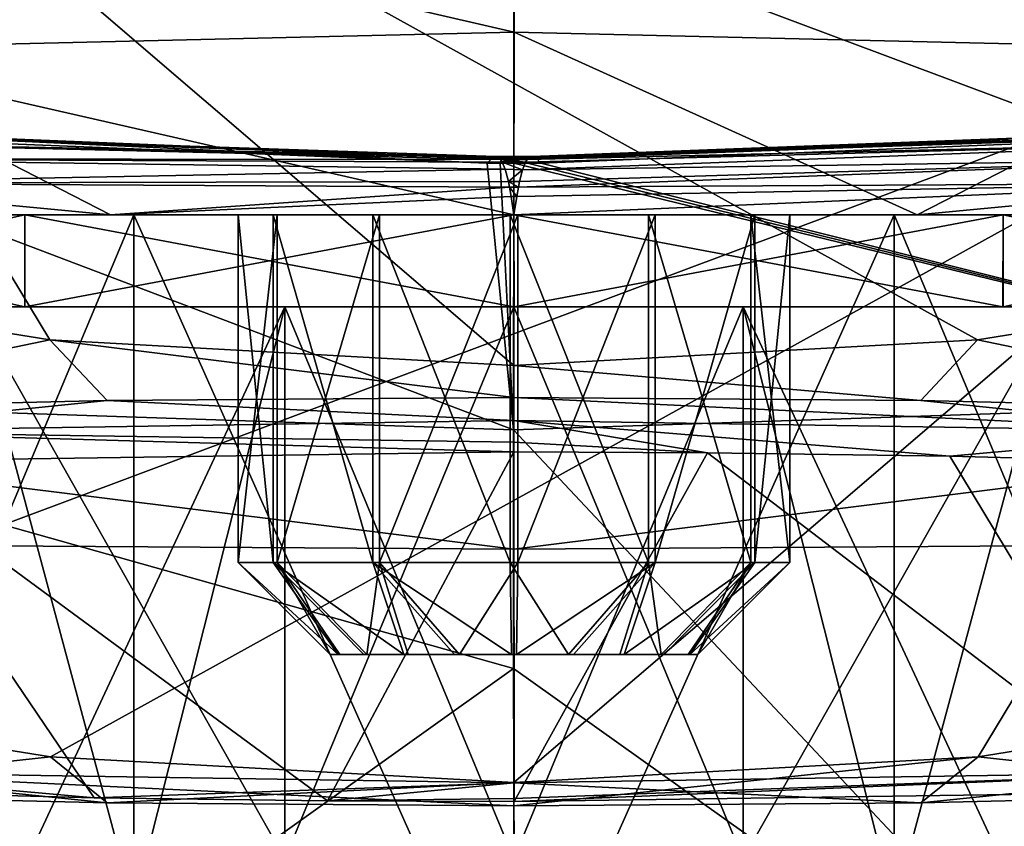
# Model space of a CAD drawing. Header units: millimetres. Extents: x -105 to 105, y -36 to 73.
# Tile 17 of 58: x -2.69 to 2.67, y -18.53 to -14.14. Entities that reach past the tile are written whole.
import ezdxf

# ---------------------------------------------------------------- set-up
doc = ezdxf.new("R2010")
doc.units = ezdxf.units.MM
doc.header["$LTSCALE"] = 81.481481
for name, color, linetype in [('135', 7, 'CONTINUOUS'), ('136', 7, 'CONTINUOUS'), ('137', 7, 'CONTINUOUS'), ('138', 7, 'CONTINUOUS'), ('140', 7, 'CONTINUOUS'), ('141', 7, 'CONTINUOUS'), ('181', 7, 'CONTINUOUS'), ('182', 7, 'CONTINUOUS'), ('191', 7, 'CONTINUOUS'), ('192', 7, 'CONTINUOUS'), ('20', 7, 'CONTINUOUS'), ('200', 7, 'CONTINUOUS'), ('201', 7, 'CONTINUOUS'), ('202', 7, 'CONTINUOUS'), ('203', 7, 'CONTINUOUS'), ('21', 7, 'CONTINUOUS'), ('214', 7, 'CONTINUOUS'), ('215', 7, 'CONTINUOUS'), ('216', 7, 'CONTINUOUS'), ('219', 7, 'CONTINUOUS'), ('22', 7, 'CONTINUOUS'), ('220', 7, 'CONTINUOUS'), ('221', 7, 'CONTINUOUS'), ('223', 7, 'CONTINUOUS'), ('224', 7, 'CONTINUOUS'), ('225', 7, 'CONTINUOUS'), ('226', 7, 'CONTINUOUS'), ('227', 7, 'CONTINUOUS'), ('38', 7, 'CONTINUOUS'), ('47', 7, 'CONTINUOUS'), ('76', 7, 'CONTINUOUS'), ('77', 7, 'CONTINUOUS'), ('78', 7, 'CONTINUOUS')]:
    doc.layers.add(name, color=color, linetype=linetype)

msp = doc.modelspace()

# ---------------------------------------------------------------- linework, layer by layer
at = {"layer": '135', "color": 7, "linetype": 'CONTINUOUS'}
for points in [[(-3.8734, -18.3301, 32.4023), (-2.2823, -18.371, 31.9345), (-3.5237, -16.5428, 52.8309), (-3.8734, -18.3301, 32.4023)], [(-1.0133, -18.388, 31.7408), (-0.0004, -16.4918, 53.4139), (-3.5237, -16.5428, 52.8309), (-1.0133, -18.388, 31.7408)], [(-2.2823, -18.371, 31.9345), (-1.0133, -18.388, 31.7408), (-3.5237, -16.5428, 52.8309), (-2.2823, -18.371, 31.9345)], [(0.0004, -18.3921, 31.6938), (-0.0004, -16.4918, 53.4139), (-1.0133, -18.388, 31.7408), (0.0004, -18.3921, 31.6938)], [(1.0528, -16.4963, 53.3632), (-0.0004, -16.4918, 53.4139), (0.0004, -18.3921, 31.6938), (1.0528, -16.4963, 53.3632)], [(3.4739, -18.3426, 32.26), (1.0528, -16.4963, 53.3632), (0.0004, -18.3921, 31.6938), (3.4739, -18.3426, 32.26)], [(2.3704, -16.5146, 53.1541), (1.0528, -16.4963, 53.3632), (3.4739, -18.3426, 32.26), (2.3704, -16.5146, 53.1541)], [(4.0177, -16.5587, 52.6497), (2.3704, -16.5146, 53.1541), (3.4739, -18.3426, 32.26), (4.0177, -16.5587, 52.6497)]]:
    msp.add_3dface(points, dxfattribs=at)
at = {"layer": '136', "color": 7, "linetype": 'CONTINUOUS'}
for points in [[(-2.2116, -16.2124, 55.0383), (-4.357, -16.2625, 54.4655), (-3.8608, -16.3812, 53.1082), (-2.2116, -16.2124, 55.0383)], [(0, -16.3219, 53.7865), (-2.2116, -16.2124, 55.0383), (-3.8608, -16.3812, 53.1082), (0, -16.3219, 53.7865)], [(0, -16.1955, 55.231), (-2.2116, -16.2124, 55.0383), (0, -16.3219, 53.7865), (0, -16.1955, 55.231)], [(2.2116, -16.2124, 55.0383), (0, -16.1955, 55.231), (3.8608, -16.3812, 53.1082), (2.2116, -16.2124, 55.0383)], [(0, -16.1955, 55.231), (0, -16.3219, 53.7865), (3.8608, -16.3812, 53.1082), (0, -16.1955, 55.231)], [(4.3569, -16.2625, 54.4655), (2.2116, -16.2124, 55.0383), (3.8608, -16.3812, 53.1082), (4.3569, -16.2625, 54.4655)], [(-4.3569, -18.3488, 30.6184), (-2.2116, -18.3989, 30.0456), (-3.8608, -18.2301, 31.9757), (-4.3569, -18.3488, 30.6184)], [(-2.2116, -18.3989, 30.0456), (0, -18.4158, 29.8529), (-3.8608, -18.2301, 31.9757), (-2.2116, -18.3989, 30.0456)], [(-3.8608, -18.2301, 31.9757), (0, -18.4158, 29.8529), (0, -18.2894, 31.2974), (-3.8608, -18.2301, 31.9757)], [(0, -18.2894, 31.2974), (2.2116, -18.3989, 30.0456), (3.8608, -18.2301, 31.9757), (0, -18.2894, 31.2974)], [(2.2116, -18.3989, 30.0456), (4.357, -18.3488, 30.6184), (3.8608, -18.2301, 31.9757), (2.2116, -18.3989, 30.0456)], [(0, -18.4158, 29.8529), (2.2116, -18.3989, 30.0456), (0, -18.2894, 31.2974), (0, -18.4158, 29.8529)]]:
    msp.add_3dface(points, dxfattribs=at)
at = {"layer": '137', "color": 7, "linetype": 'CONTINUOUS'}
for points in [[(-5.0599, -15.4753, 55.4315), (-4.357, -16.2625, 54.4655), (-2.5236, -15.8821, 55.4671), (-5.0599, -15.4753, 55.4315)], [(-4.357, -16.2625, 54.4655), (-2.2116, -16.2124, 55.0383), (-2.5236, -15.8821, 55.4671), (-4.357, -16.2625, 54.4655)], [(-2.2116, -16.2124, 55.0383), (0, -16.1955, 55.231), (-2.5236, -15.8821, 55.4671), (-2.2116, -16.2124, 55.0383)], [(0, -16.1955, 55.231), (0, -16.0217, 55.4793), (-2.5236, -15.8821, 55.4671), (0, -16.1955, 55.231)], [(-2.5201, -18.1485, 29.566), (-4.3569, -18.3488, 30.6184), (-5.0599, -17.7413, 29.5304), (-2.5201, -18.1485, 29.566)], [(-2.2116, -18.3989, 30.0456), (-4.3569, -18.3488, 30.6184), (-2.5201, -18.1485, 29.566), (-2.2116, -18.3989, 30.0456)], [(0, -18.2877, 29.5782), (-2.2116, -18.3989, 30.0456), (-2.5201, -18.1485, 29.566), (0, -18.2877, 29.5782)], [(0, -18.4158, 29.8529), (-2.2116, -18.3989, 30.0456), (0, -18.2877, 29.5782), (0, -18.4158, 29.8529)]]:
    msp.add_3dface(points, dxfattribs=at)
at = {"layer": '138', "color": 7, "linetype": 'CONTINUOUS'}
for points in [[(-2.5236, -15.8821, 55.4671), (0, -16.0217, 55.4793), (-5.0599, -11.6898, 55.1003), (-2.5236, -15.8821, 55.4671)], [(-5.0599, -11.6898, 55.1003), (0, -16.0217, 55.4793), (2.5201, -15.8825, 55.4671), (-5.0599, -11.6898, 55.1003)], [(-5.0599, -15.4753, 55.4315), (-2.5236, -15.8821, 55.4671), (-5.0599, -11.6898, 55.1003), (-5.0599, -15.4753, 55.4315)], [(5.0599, -11.6898, 55.1003), (-5.0599, -11.6898, 55.1003), (5.0599, -15.4753, 55.4315), (5.0599, -11.6898, 55.1003)], [(5.0599, -15.4753, 55.4315), (-5.0599, -11.6898, 55.1003), (2.5201, -15.8825, 55.4671), (5.0599, -15.4753, 55.4315)]]:
    msp.add_3dface(points, dxfattribs=at)
at = {"layer": '140', "color": 7, "linetype": 'CONTINUOUS'}
for points in [[(-2.5201, -18.1485, 29.566), (-5.0599, -17.7413, 29.5304), (5.0599, -13.9558, 29.1992), (-2.5201, -18.1485, 29.566)], [(-5.0599, -17.7413, 29.5304), (-5.0599, -13.9558, 29.1992), (5.0599, -13.9558, 29.1992), (-5.0599, -17.7413, 29.5304)], [(0, -18.2877, 29.5782), (-2.5201, -18.1485, 29.566), (5.0599, -13.9558, 29.1992), (0, -18.2877, 29.5782)], [(2.5236, -18.1482, 29.566), (0, -18.2877, 29.5782), (5.0599, -13.9558, 29.1992), (2.5236, -18.1482, 29.566)], [(5.0599, -17.7413, 29.5304), (2.5236, -18.1482, 29.566), (5.0599, -13.9558, 29.1992), (5.0599, -17.7413, 29.5304)]]:
    msp.add_3dface(points, dxfattribs=at)
at = {"layer": '141', "color": 7, "linetype": 'CONTINUOUS'}
for points in [[(4.3569, -16.2625, 54.4655), (5.0599, -15.4753, 55.4315), (2.5201, -15.8825, 55.4671), (4.3569, -16.2625, 54.4655)], [(0, -16.0217, 55.4793), (2.2116, -16.2124, 55.0383), (2.5201, -15.8825, 55.4671), (0, -16.0217, 55.4793)], [(2.2116, -16.2124, 55.0383), (4.3569, -16.2625, 54.4655), (2.5201, -15.8825, 55.4671), (2.2116, -16.2124, 55.0383)], [(0, -16.1955, 55.231), (2.2116, -16.2124, 55.0383), (0, -16.0217, 55.4793), (0, -16.1955, 55.231)], [(4.357, -18.3488, 30.6184), (2.5236, -18.1482, 29.566), (5.0599, -17.7413, 29.5304), (4.357, -18.3488, 30.6184)], [(2.2116, -18.3989, 30.0456), (0, -18.4158, 29.8529), (2.5236, -18.1482, 29.566), (2.2116, -18.3989, 30.0456)], [(0, -18.4158, 29.8529), (0, -18.2877, 29.5782), (2.5236, -18.1482, 29.566), (0, -18.4158, 29.8529)], [(4.357, -18.3488, 30.6184), (2.2116, -18.3989, 30.0456), (2.5236, -18.1482, 29.566), (4.357, -18.3488, 30.6184)]]:
    msp.add_3dface(points, dxfattribs=at)
at = {"layer": '181', "color": 7, "linetype": 'CONTINUOUS'}
for points in [[(0, -16.3219, 53.7865), (-3.8608, -16.3812, 53.1082), (0, -16.4389, 53.6148), (0, -16.3219, 53.7865)], [(-3.5237, -16.5428, 52.8309), (-0.0004, -16.4918, 53.4139), (-3.8608, -16.3812, 53.1082), (-3.5237, -16.5428, 52.8309)], [(-3.8608, -16.3812, 53.1082), (-0.0004, -16.4918, 53.4139), (0, -16.4389, 53.6148), (-3.8608, -16.3812, 53.1082)], [(-2.2823, -18.371, 31.9345), (-3.8734, -18.3301, 32.4023), (-3.8608, -18.2301, 31.9757), (-2.2823, -18.371, 31.9345)], [(-2.2823, -18.371, 31.9345), (-3.8608, -18.2301, 31.9757), (0, -18.2894, 31.2974), (-2.2823, -18.371, 31.9345)], [(-1.0133, -18.388, 31.7408), (-2.2823, -18.371, 31.9345), (0, -18.2894, 31.2974), (-1.0133, -18.388, 31.7408)], [(-1.0133, -18.388, 31.7408), (0, -18.2894, 31.2974), (0, -18.3749, 31.4868), (-1.0133, -18.388, 31.7408)], [(0.0004, -18.3921, 31.6938), (-1.0133, -18.388, 31.7408), (0, -18.3749, 31.4868), (0.0004, -18.3921, 31.6938)]]:
    msp.add_3dface(points, dxfattribs=at)
at = {"layer": '182', "color": 7, "linetype": 'CONTINUOUS'}
for points in [[(1.0528, -16.4963, 53.3632), (2.3704, -16.5146, 53.1541), (0, -16.3219, 53.7865), (1.0528, -16.4963, 53.3632)], [(1.0528, -16.4963, 53.3632), (0, -16.3219, 53.7865), (0, -16.4389, 53.6148), (1.0528, -16.4963, 53.3632)], [(0, -16.3219, 53.7865), (2.3704, -16.5146, 53.1541), (3.8608, -16.3812, 53.1082), (0, -16.3219, 53.7865)], [(2.3704, -16.5146, 53.1541), (4.0177, -16.5587, 52.6497), (3.8608, -16.3812, 53.1082), (2.3704, -16.5146, 53.1541)], [(-0.0004, -16.4918, 53.4139), (1.0528, -16.4963, 53.3632), (0, -16.4389, 53.6148), (-0.0004, -16.4918, 53.4139)], [(3.8608, -18.2301, 31.9757), (0.0004, -18.3921, 31.6938), (0, -18.3749, 31.4868), (3.8608, -18.2301, 31.9757)], [(0, -18.2894, 31.2974), (3.8608, -18.2301, 31.9757), (0, -18.3749, 31.4868), (0, -18.2894, 31.2974)], [(3.4739, -18.3426, 32.26), (0.0004, -18.3921, 31.6938), (3.8608, -18.2301, 31.9757), (3.4739, -18.3426, 32.26)]]:
    msp.add_3dface(points, dxfattribs=at)
at = {"layer": '191', "color": 7, "linetype": 'CONTINUOUS'}
for points in [[(-5.9502, -15.2035, -6.5914), (-2.0667, -15.2035, -8.005), (-5.95, -24.4535, -6.5916), (-5.9502, -15.2035, -6.5914)], [(-2.0667, -15.2035, -8.005), (-2.0663, -24.4535, -8.0051), (-5.95, -24.4535, -6.5916), (-2.0667, -15.2035, -8.005)], [(-2.0667, -15.2035, -8.005), (2.0667, -15.2035, -8.005), (-2.0663, -24.4535, -8.0051), (-2.0667, -15.2035, -8.005)], [(2.0667, -15.2035, -8.005), (2.0663, -24.4535, -8.0051), (-2.0663, -24.4535, -8.0051), (2.0667, -15.2035, -8.005)], [(2.0667, -15.2035, -8.005), (5.9502, -15.2035, -6.5914), (2.0663, -24.4535, -8.0051), (2.0667, -15.2035, -8.005)], [(5.9502, -15.2035, -6.5914), (5.95, -24.4535, -6.5916), (2.0663, -24.4535, -8.0051), (5.9502, -15.2035, -6.5914)]]:
    msp.add_3dface(points, dxfattribs=at)
at = {"layer": '192', "color": 7, "linetype": 'CONTINUOUS'}
for points in [[(-2.0667, -15.2035, 15.4333), (-5.9502, -15.2035, 14.0196), (-2.0663, -24.4535, 15.4333), (-2.0667, -15.2035, 15.4333)], [(-5.9502, -15.2035, 14.0196), (-5.95, -24.4535, 14.0198), (-2.0663, -24.4535, 15.4333), (-5.9502, -15.2035, 14.0196)], [(2.0667, -15.2035, 15.4333), (-2.0667, -15.2035, 15.4333), (2.0663, -24.4535, 15.4333), (2.0667, -15.2035, 15.4333)], [(-2.0667, -15.2035, 15.4333), (-2.0663, -24.4535, 15.4333), (2.0663, -24.4535, 15.4333), (-2.0667, -15.2035, 15.4333)], [(2.0667, -15.2035, 15.4333), (2.0663, -24.4535, 15.4333), (5.95, -24.4535, 14.0198), (2.0667, -15.2035, 15.4333)], [(5.9502, -15.2035, 14.0196), (2.0667, -15.2035, 15.4333), (5.95, -24.4535, 14.0198), (5.9502, -15.2035, 14.0196)]]:
    msp.add_3dface(points, dxfattribs=at)
at = {"layer": '20', "color": 7, "linetype": 'CONTINUOUS'}
for points in [[(4.2637, -14.7564, -10.7679), (0.1452, -14.9227, -11.3727), (5.2352, -16.1959, -18.9645), (4.2637, -14.7564, -10.7679)], [(-0.0029, -16.3714, -19.2764), (5.2352, -16.1959, -18.9645), (-0.001, -14.9228, -11.3732), (-0.0029, -16.3714, -19.2764)], [(-0.001, -14.9228, -11.3732), (5.2352, -16.1959, -18.9645), (0.0727, -14.9228, -11.3733), (-0.001, -14.9228, -11.3732)], [(5.2352, -16.1959, -18.9645), (0.1452, -14.9227, -11.3727), (0.0727, -14.9228, -11.3733), (5.2352, -16.1959, -18.9645)], [(5.2352, -16.1959, -18.9645), (-0.0029, -16.3714, -19.2764), (3.6727, -20.2844, -36.6244), (5.2352, -16.1959, -18.9645)], [(3.6727, -20.2844, -36.6244), (-0.0029, -16.3714, -19.2764), (-0.002, -17.6697, -25.6205), (3.6727, -20.2844, -36.6244)], [(0.007, -20.4218, -36.9479), (3.6727, -20.2844, -36.6244), (-0.002, -17.6697, -25.6205), (0.007, -20.4218, -36.9479)]]:
    msp.add_3dface(points, dxfattribs=at)
at = {"layer": '200', "color": 7, "linetype": 'CONTINUOUS'}
for points in [[(-2.6593, -15.7035, -2.707), (-4.9147, -15.7035, -1.1999), (-2.9445, -15.7035, -1.3859), (-2.6593, -15.7035, -2.707)], [(-4.9145, -15.7035, 8.6283), (-2.659, -15.7035, 10.1353), (-2.9445, -15.7035, 8.8141), (-4.9145, -15.7035, 8.6283)], [(-2.9445, -15.7035, 8.8141), (-2.659, -15.7035, 10.1353), (-1.246, -15.7035, 8.8141), (-2.9445, -15.7035, 8.8141)], [(-2.6593, -15.7035, -2.707), (-2.9445, -15.7035, -1.3859), (0, -15.7035, -1.5358), (-2.6593, -15.7035, -2.707)], [(0, -15.7035, -1.5358), (-2.9445, -15.7035, -1.3859), (-1.246, -15.7035, -1.3859), (0, -15.7035, -1.5358)], [(-0.0001, -15.7035, -3.2358), (-2.6593, -15.7035, -2.707), (2.659, -15.7035, -2.7071), (-0.0001, -15.7035, -3.2358)], [(2.659, -15.7035, -2.7071), (-2.6593, -15.7035, -2.707), (0, -15.7035, -1.5358), (2.659, -15.7035, -2.7071)], [(0.0001, -15.7035, 10.664), (2.6593, -15.7035, 10.1352), (-2.659, -15.7035, 10.1353), (0.0001, -15.7035, 10.664)], [(-2.659, -15.7035, 10.1353), (2.6593, -15.7035, 10.1352), (0, -15.7035, 8.964), (-2.659, -15.7035, 10.1353)], [(-1.246, -15.7035, 8.8141), (-2.659, -15.7035, 10.1353), (0, -15.7035, 8.964), (-1.246, -15.7035, 8.8141)], [(0, -15.7035, 8.964), (2.6593, -15.7035, 10.1352), (2.9445, -15.7035, 8.8141), (0, -15.7035, 8.964)], [(1.246, -15.7035, -1.3859), (2.659, -15.7035, -2.7071), (0, -15.7035, -1.5358), (1.246, -15.7035, -1.3859)], [(1.246, -15.7035, 8.8141), (0, -15.7035, 8.964), (2.9445, -15.7035, 8.8141), (1.246, -15.7035, 8.8141)], [(2.9445, -15.7035, -1.3859), (2.659, -15.7035, -2.7071), (1.246, -15.7035, -1.3859), (2.9445, -15.7035, -1.3859)], [(4.9145, -15.7035, -1.2), (2.659, -15.7035, -2.7071), (2.9445, -15.7035, -1.3859), (4.9145, -15.7035, -1.2)], [(2.6593, -15.7035, 10.1352), (4.9147, -15.7035, 8.6281), (2.9445, -15.7035, 8.8141), (2.6593, -15.7035, 10.1352)]]:
    msp.add_3dface(points, dxfattribs=at)
at = {"layer": '201', "color": 7, "linetype": 'CONTINUOUS'}
for points in [[(-1.246, -15.7035, -1.3859), (-2.9445, -15.7035, -1.3859), (-2.9445, -19.3425, -1.3859), (-1.246, -15.7035, -1.3859)], [(-2.0656, -18.9559, -1.3859), (-1.246, -15.7035, -1.3859), (-2.9445, -19.3425, -1.3859), (-2.0656, -18.9559, -1.3859)], [(-1.246, -18.7035, -1.3859), (-1.246, -15.7035, -1.3859), (-2.0656, -18.9559, -1.3859), (-1.246, -18.7035, -1.3859)]]:
    msp.add_3dface(points, dxfattribs=at)
at = {"layer": '202', "color": 7, "linetype": 'CONTINUOUS'}
for points in [[(0, -15.7035, -1.5358), (-1.246, -15.7035, -1.3859), (0, -18.7035, -1.5359), (0, -15.7035, -1.5358)], [(-1.246, -15.7035, -1.3859), (-1.246, -18.7035, -1.3859), (0, -18.7035, -1.5359), (-1.246, -15.7035, -1.3859)], [(1.246, -15.7035, -1.3859), (0, -15.7035, -1.5358), (1.246, -18.7035, -1.3859), (1.246, -15.7035, -1.3859)], [(1.246, -18.7035, -1.3859), (0, -15.7035, -1.5358), (0, -18.7035, -1.5359), (1.246, -18.7035, -1.3859)]]:
    msp.add_3dface(points, dxfattribs=at)
at = {"layer": '203', "color": 7, "linetype": 'CONTINUOUS'}
for points in [[(2.9445, -15.7035, -1.3859), (1.246, -15.7035, -1.3859), (1.246, -18.7035, -1.3859), (2.9445, -15.7035, -1.3859)], [(2.9445, -15.7035, -1.3859), (1.246, -18.7035, -1.3859), (2.0691, -18.9572, -1.3859), (2.9445, -15.7035, -1.3859)], [(2.9445, -19.3425, -1.3859), (2.9445, -15.7035, -1.3859), (2.0691, -18.9572, -1.3859), (2.9445, -19.3425, -1.3859)]]:
    msp.add_3dface(points, dxfattribs=at)
at = {"layer": '21', "color": 7, "linetype": 'CONTINUOUS'}
for points in [[(-0.1461, -14.9227, -11.3727), (0.1452, -14.9227, -11.3727), (0.1206, -14.896, -11.1693), (-0.1461, -14.9227, -11.3727)], [(-0.1213, -14.8968, -11.1692), (-0.1461, -14.9227, -11.3727), (0.1206, -14.896, -11.1693), (-0.1213, -14.8968, -11.1692)], [(-0.0743, -14.9228, -11.3733), (0.1452, -14.9227, -11.3727), (-0.1461, -14.9227, -11.3727), (-0.0743, -14.9228, -11.3733)], [(-0.1192, -14.8952, -11.1499), (-0.1213, -14.8968, -11.1692), (0.1185, -14.8943, -11.15), (-0.1192, -14.8952, -11.1499)], [(0.1185, -14.8943, -11.15), (-0.1213, -14.8968, -11.1692), (0.1206, -14.896, -11.1693), (0.1185, -14.8943, -11.15)], [(-0.0984, -14.8869, -10.9524), (-0.1192, -14.8952, -11.1499), (0.0966, -14.8861, -10.9402), (-0.0984, -14.8869, -10.9524)], [(0.0966, -14.8861, -10.9402), (-0.1192, -14.8952, -11.1499), (0.1185, -14.8943, -11.15), (0.0966, -14.8861, -10.9402)], [(0.0799, -14.8941, -10.7771), (-0.0984, -14.8869, -10.9524), (0.0966, -14.8861, -10.9402), (0.0799, -14.8941, -10.7771)], [(-0.0803, -14.8943, -10.7771), (-0.0984, -14.8869, -10.9524), (0.0799, -14.8941, -10.7771), (-0.0803, -14.8943, -10.7771)], [(0.0723, -14.9027, -10.7062), (-0.0803, -14.8943, -10.7771), (0.0799, -14.8941, -10.7771), (0.0723, -14.9027, -10.7062)], [(-0.0727, -14.9027, -10.7062), (-0.0803, -14.8943, -10.7771), (0.0723, -14.9027, -10.7062), (-0.0727, -14.9027, -10.7062)], [(-0.001, -14.9228, -11.3732), (0.1452, -14.9227, -11.3727), (-0.0743, -14.9228, -11.3733), (-0.001, -14.9228, -11.3732)], [(-0.0634, -14.918, -10.6233), (-0.0727, -14.9027, -10.7062), (0.0631, -14.9181, -10.6233), (-0.0634, -14.918, -10.6233)], [(0.0631, -14.9181, -10.6233), (-0.0727, -14.9027, -10.7062), (0.0723, -14.9027, -10.7062), (0.0631, -14.9181, -10.6233)], [(-0.0484, -14.9551, -10.5039), (-0.0634, -14.918, -10.6233), (0.0467, -14.9596, -10.4931), (-0.0484, -14.9551, -10.5039)], [(0.0467, -14.9596, -10.4931), (-0.0634, -14.918, -10.6233), (0.0631, -14.9181, -10.6233), (0.0467, -14.9596, -10.4931)], [(0.1452, -14.9227, -11.3727), (-0.001, -14.9228, -11.3732), (0.0727, -14.9228, -11.3733), (0.1452, -14.9227, -11.3727)], [(-0.0305, -15.0217, -10.3928), (-0.0484, -14.9551, -10.5039), (0.0467, -14.9596, -10.4931), (-0.0305, -15.0217, -10.3928)], [(0.0303, -15.0216, -10.3925), (-0.0305, -15.0217, -10.3928), (0.0467, -14.9596, -10.4931), (0.0303, -15.0216, -10.3925)], [(0.0238, -15.0529, -10.3624), (-0.0305, -15.0217, -10.3928), (0.0303, -15.0216, -10.3925), (0.0238, -15.0529, -10.3624)], [(-0.0239, -15.053, -10.3626), (-0.0305, -15.0217, -10.3928), (0.0238, -15.0529, -10.3624), (-0.0239, -15.053, -10.3626)], [(0.0147, -15.1036, -10.3316), (-0.0239, -15.053, -10.3626), (0.0238, -15.0529, -10.3624), (0.0147, -15.1036, -10.3316)], [(-0.0148, -15.1036, -10.3317), (-0.0239, -15.053, -10.3626), (0.0147, -15.1036, -10.3316), (-0.0148, -15.1036, -10.3317)], [(-0.0001, -15.2035, -10.312), (-0.0148, -15.1036, -10.3317), (0.0147, -15.1036, -10.3316), (-0.0001, -15.2035, -10.312)]]:
    msp.add_3dface(points, dxfattribs=at)
at = {"layer": '214', "color": 7, "linetype": 'CONTINUOUS'}
for points in [[(-1.246, -18.7035, 8.8141), (-2.0691, -18.9572, 8.8141), (-2.9445, -15.7035, 8.8141), (-1.246, -18.7035, 8.8141)], [(-1.246, -18.7035, 8.8141), (-2.9445, -15.7035, 8.8141), (-1.246, -15.7035, 8.8141), (-1.246, -18.7035, 8.8141)], [(-2.0691, -18.9572, 8.8141), (-2.9445, -19.3425, 8.8141), (-2.9445, -15.7035, 8.8141), (-2.0691, -18.9572, 8.8141)]]:
    msp.add_3dface(points, dxfattribs=at)
at = {"layer": '215', "color": 7, "linetype": 'CONTINUOUS'}
for points in [[(0, -18.7035, 8.9641), (-1.246, -18.7035, 8.8141), (0, -15.7035, 8.964), (0, -18.7035, 8.9641)], [(-1.246, -18.7035, 8.8141), (-1.246, -15.7035, 8.8141), (0, -15.7035, 8.964), (-1.246, -18.7035, 8.8141)], [(1.246, -18.7035, 8.8141), (0, -18.7035, 8.9641), (1.246, -15.7035, 8.8141), (1.246, -18.7035, 8.8141)], [(0, -18.7035, 8.9641), (0, -15.7035, 8.964), (1.246, -15.7035, 8.8141), (0, -18.7035, 8.9641)]]:
    msp.add_3dface(points, dxfattribs=at)
at = {"layer": '216', "color": 7, "linetype": 'CONTINUOUS'}
for points in [[(2.9445, -19.3425, 8.8141), (2.0656, -18.9559, 8.8141), (1.246, -15.7035, 8.8141), (2.9445, -19.3425, 8.8141)], [(2.9445, -19.3425, 8.8141), (1.246, -15.7035, 8.8141), (2.9445, -15.7035, 8.8141), (2.9445, -19.3425, 8.8141)], [(2.0656, -18.9559, 8.8141), (1.246, -18.7035, 8.8141), (1.246, -15.7035, 8.8141), (2.0656, -18.9559, 8.8141)]]:
    msp.add_3dface(points, dxfattribs=at)
at = {"layer": '219', "color": 7, "linetype": 'CONTINUOUS'}
for points in [[(-1.4999, -17.0922, 3.693), (-1.2884, -17.0922, 2.9459), (-0.9999, -17.5922, 3.7), (-1.4999, -17.0922, 3.693)], [(-1.2884, -17.0922, 2.9459), (-0.7317, -17.0922, 2.4047), (-0.8004, -17.5922, 3.1149), (-1.2884, -17.0922, 2.9459)], [(-0.9999, -17.5922, 3.7), (-1.2884, -17.0922, 2.9459), (-0.9466, -17.5922, 3.3919), (-0.9999, -17.5922, 3.7)], [(-0.9466, -17.5922, 3.3919), (-1.2884, -17.0922, 2.9459), (-0.8004, -17.5922, 3.1149), (-0.9466, -17.5922, 3.3919)], [(-0.8004, -17.5922, 3.1149), (-0.7317, -17.0922, 2.4047), (-0.5762, -17.5922, 2.8968), (-0.8004, -17.5922, 3.1149)], [(-0.7317, -17.0922, 2.4047), (0.0211, -17.0922, 2.2143), (-0.2958, -17.5922, 2.7589), (-0.7317, -17.0922, 2.4047)], [(-0.5762, -17.5922, 2.8968), (-0.7317, -17.0922, 2.4047), (-0.2958, -17.5922, 2.7589), (-0.5762, -17.5922, 2.8968)], [(-0.2958, -17.5922, 2.7589), (0.0211, -17.0922, 2.2143), (0.0141, -17.5922, 2.7143), (-0.2958, -17.5922, 2.7589)], [(0.0211, -17.0922, 2.2143), (0.7682, -17.0922, 2.4258), (0.0141, -17.5922, 2.7143), (0.0211, -17.0922, 2.2143)], [(0.0141, -17.5922, 2.7143), (0.7682, -17.0922, 2.4258), (0.3227, -17.5922, 2.7677), (0.0141, -17.5922, 2.7143)], [(0.3227, -17.5922, 2.7677), (0.7682, -17.0922, 2.4258), (0.599, -17.5922, 2.9134), (0.3227, -17.5922, 2.7677)], [(0.7682, -17.0922, 2.4258), (1.3095, -17.0922, 2.9825), (0.599, -17.5922, 2.9134), (0.7682, -17.0922, 2.4258)], [(0.599, -17.5922, 2.9134), (1.3095, -17.0922, 2.9825), (0.817, -17.5922, 3.1377), (0.599, -17.5922, 2.9134)], [(0.817, -17.5922, 3.1377), (1.3095, -17.0922, 2.9825), (0.9553, -17.5922, 3.4186), (0.817, -17.5922, 3.1377)], [(1.3095, -17.0922, 2.9825), (1.4999, -17.0922, 3.7352), (0.9553, -17.5922, 3.4186), (1.3095, -17.0922, 2.9825)], [(0.9553, -17.5922, 3.4186), (1.4999, -17.0922, 3.7352), (0.9999, -17.5922, 3.7282), (0.9553, -17.5922, 3.4186)]]:
    msp.add_3dface(points, dxfattribs=at)
at = {"layer": '22', "color": 7, "linetype": 'CONTINUOUS'}
for points in [[(-5.2379, -16.1957, -18.9645), (-0.0029, -16.3714, -19.2764), (-4.2637, -14.7564, -10.7679), (-5.2379, -16.1957, -18.9645)], [(-0.0029, -16.3714, -19.2764), (-0.1461, -14.9227, -11.3727), (-4.2637, -14.7564, -10.7679), (-0.0029, -16.3714, -19.2764)], [(-0.0029, -16.3714, -19.2764), (-0.0743, -14.9228, -11.3733), (-0.1461, -14.9227, -11.3727), (-0.0029, -16.3714, -19.2764)], [(-0.0029, -16.3714, -19.2764), (-0.001, -14.9228, -11.3732), (-0.0743, -14.9228, -11.3733), (-0.0029, -16.3714, -19.2764)], [(-0.002, -17.6697, -25.6205), (-0.0029, -16.3714, -19.2764), (-5.2379, -16.1957, -18.9645), (-0.002, -17.6697, -25.6205)], [(-0.002, -17.6697, -25.6205), (-5.2379, -16.1957, -18.9645), (-3.6712, -20.2846, -36.6247), (-0.002, -17.6697, -25.6205)], [(0.007, -20.4218, -36.9479), (-0.002, -17.6697, -25.6205), (-3.6712, -20.2846, -36.6247), (0.007, -20.4218, -36.9479)]]:
    msp.add_3dface(points, dxfattribs=at)
at = {"layer": '220', "color": 7, "linetype": 'CONTINUOUS'}
for points in [[(-1.4999, -17.0922, 3.693), (-0.9999, -17.5922, 3.7), (-0.9553, -17.5922, 4.0096), (-1.4999, -17.0922, 3.693)], [(-1.4999, -17.0922, 3.693), (-0.9553, -17.5922, 4.0096), (-1.3095, -17.0922, 4.4458), (-1.4999, -17.0922, 3.693)], [(-0.817, -17.5922, 4.2905), (-0.599, -17.5922, 4.5149), (-1.3095, -17.0922, 4.4458), (-0.817, -17.5922, 4.2905)], [(-1.3095, -17.0922, 4.4458), (-0.599, -17.5922, 4.5149), (-0.7682, -17.0922, 5.0025), (-1.3095, -17.0922, 4.4458)], [(-0.9553, -17.5922, 4.0096), (-0.817, -17.5922, 4.2905), (-1.3095, -17.0922, 4.4458), (-0.9553, -17.5922, 4.0096)], [(-0.3227, -17.5922, 4.6606), (-0.0141, -17.5922, 4.714), (-0.7682, -17.0922, 5.0025), (-0.3227, -17.5922, 4.6606)], [(-0.7682, -17.0922, 5.0025), (-0.0141, -17.5922, 4.714), (-0.0211, -17.0922, 5.214), (-0.7682, -17.0922, 5.0025)], [(-0.599, -17.5922, 4.5149), (-0.3227, -17.5922, 4.6606), (-0.7682, -17.0922, 5.0025), (-0.599, -17.5922, 4.5149)], [(-0.0141, -17.5922, 4.714), (0.2958, -17.5922, 4.6693), (-0.0211, -17.0922, 5.214), (-0.0141, -17.5922, 4.714)], [(-0.0211, -17.0922, 5.214), (0.2958, -17.5922, 4.6693), (0.7317, -17.0922, 5.0236), (-0.0211, -17.0922, 5.214)], [(0.2958, -17.5922, 4.6693), (0.5762, -17.5922, 4.5314), (0.7317, -17.0922, 5.0236), (0.2958, -17.5922, 4.6693)], [(0.5762, -17.5922, 4.5314), (0.8004, -17.5922, 4.3133), (0.7317, -17.0922, 5.0236), (0.5762, -17.5922, 4.5314)], [(0.7317, -17.0922, 5.0236), (0.8004, -17.5922, 4.3133), (1.2884, -17.0922, 4.4823), (0.7317, -17.0922, 5.0236)], [(0.8004, -17.5922, 4.3133), (0.9466, -17.5922, 4.0363), (1.2884, -17.0922, 4.4823), (0.8004, -17.5922, 4.3133)], [(0.9466, -17.5922, 4.0363), (0.9999, -17.5922, 3.7282), (1.2884, -17.0922, 4.4823), (0.9466, -17.5922, 4.0363)], [(0.9999, -17.5922, 3.7282), (1.4999, -17.0922, 3.7352), (1.2884, -17.0922, 4.4823), (0.9999, -17.5922, 3.7282)]]:
    msp.add_3dface(points, dxfattribs=at)
at = {"layer": '221', "color": 7, "linetype": 'CONTINUOUS'}
for points in [[(-0.9999, -17.5922, 3.7), (-0.9466, -17.5922, 3.3919), (0.9999, -17.5922, 3.7282), (-0.9999, -17.5922, 3.7)], [(-0.9999, -17.5922, 3.7), (0.9999, -17.5922, 3.7282), (0.9466, -17.5922, 4.0363), (-0.9999, -17.5922, 3.7)], [(-0.9999, -17.5922, 3.7), (0.9466, -17.5922, 4.0363), (-0.9553, -17.5922, 4.0096), (-0.9999, -17.5922, 3.7)], [(0.9466, -17.5922, 4.0363), (-0.817, -17.5922, 4.2905), (-0.9553, -17.5922, 4.0096), (0.9466, -17.5922, 4.0363)], [(-0.9466, -17.5922, 3.3919), (-0.8004, -17.5922, 3.1149), (0.817, -17.5922, 3.1377), (-0.9466, -17.5922, 3.3919)], [(-0.9466, -17.5922, 3.3919), (0.817, -17.5922, 3.1377), (0.9553, -17.5922, 3.4186), (-0.9466, -17.5922, 3.3919)], [(-0.9466, -17.5922, 3.3919), (0.9553, -17.5922, 3.4186), (0.9999, -17.5922, 3.7282), (-0.9466, -17.5922, 3.3919)], [(0.9466, -17.5922, 4.0363), (0.8004, -17.5922, 4.3133), (-0.817, -17.5922, 4.2905), (0.9466, -17.5922, 4.0363)], [(0.8004, -17.5922, 4.3133), (-0.599, -17.5922, 4.5149), (-0.817, -17.5922, 4.2905), (0.8004, -17.5922, 4.3133)], [(-0.8004, -17.5922, 3.1149), (-0.5762, -17.5922, 2.8968), (0.599, -17.5922, 2.9134), (-0.8004, -17.5922, 3.1149)], [(-0.8004, -17.5922, 3.1149), (0.599, -17.5922, 2.9134), (0.817, -17.5922, 3.1377), (-0.8004, -17.5922, 3.1149)], [(0.8004, -17.5922, 4.3133), (0.5762, -17.5922, 4.5314), (-0.599, -17.5922, 4.5149), (0.8004, -17.5922, 4.3133)], [(0.5762, -17.5922, 4.5314), (-0.3227, -17.5922, 4.6606), (-0.599, -17.5922, 4.5149), (0.5762, -17.5922, 4.5314)], [(-0.5762, -17.5922, 2.8968), (-0.2958, -17.5922, 2.7589), (0.3227, -17.5922, 2.7677), (-0.5762, -17.5922, 2.8968)], [(-0.5762, -17.5922, 2.8968), (0.3227, -17.5922, 2.7677), (0.599, -17.5922, 2.9134), (-0.5762, -17.5922, 2.8968)], [(0.5762, -17.5922, 4.5314), (0.2958, -17.5922, 4.6693), (-0.3227, -17.5922, 4.6606), (0.5762, -17.5922, 4.5314)], [(0.2958, -17.5922, 4.6693), (-0.0141, -17.5922, 4.714), (-0.3227, -17.5922, 4.6606), (0.2958, -17.5922, 4.6693)], [(-0.2958, -17.5922, 2.7589), (0.0141, -17.5922, 2.7143), (0.3227, -17.5922, 2.7677), (-0.2958, -17.5922, 2.7589)]]:
    msp.add_3dface(points, dxfattribs=at)
at = {"layer": '223', "color": 7, "linetype": 'CONTINUOUS'}
for points in [[(-4.9143, -15.2035, 8.6285), (-2.6599, -15.2035, -2.7067), (-2.6599, -15.2035, 10.1349), (-4.9143, -15.2035, 8.6285)], [(-4.9143, -15.2035, -1.2002), (-2.6599, -15.2035, -2.7067), (-4.9143, -15.2035, 8.6285), (-4.9143, -15.2035, -1.2002)], [(-0.7682, -15.2035, 5.0025), (-2.6599, -15.2035, 10.1349), (-1.3094, -15.2035, 4.4457), (-0.7682, -15.2035, 5.0025)], [(-0.0211, -15.2035, 5.2139), (-2.6599, -15.2035, 10.1349), (-0.7682, -15.2035, 5.0025), (-0.0211, -15.2035, 5.2139)], [(-1.3094, -15.2035, 4.4457), (-2.6599, -15.2035, 10.1349), (-1.4999, -15.2035, 3.693), (-1.3094, -15.2035, 4.4457)], [(-2.6599, -15.2035, 10.1349), (-2.6599, -15.2035, -2.7067), (-1.4999, -15.2035, 3.693), (-2.6599, -15.2035, 10.1349)], [(0, -15.2035, 10.6641), (-2.6599, -15.2035, 10.1349), (-0.0211, -15.2035, 5.2139), (0, -15.2035, 10.6641)], [(-2.6599, -15.2035, -2.7067), (0, -15.2035, -3.2359), (-1.4999, -15.2035, 3.693), (-2.6599, -15.2035, -2.7067)], [(-1.4999, -15.2035, 3.693), (0, -15.2035, -3.2359), (-1.2883, -15.2035, 2.946), (-1.4999, -15.2035, 3.693)], [(-1.2883, -15.2035, 2.946), (0, -15.2035, -3.2359), (-0.7317, -15.2035, 2.4047), (-1.2883, -15.2035, 2.946)], [(-0.7317, -15.2035, 2.4047), (0, -15.2035, -3.2359), (0.0211, -15.2035, 2.2143), (-0.7317, -15.2035, 2.4047)], [(0.7317, -15.2035, 5.0236), (0, -15.2035, 10.6641), (-0.0211, -15.2035, 5.2139), (0.7317, -15.2035, 5.0236)], [(2.6599, -15.2035, 10.1349), (0, -15.2035, 10.6641), (1.4999, -15.2035, 3.7352), (2.6599, -15.2035, 10.1349)], [(1.4999, -15.2035, 3.7352), (0, -15.2035, 10.6641), (1.2883, -15.2035, 4.4823), (1.4999, -15.2035, 3.7352)], [(1.2883, -15.2035, 4.4823), (0, -15.2035, 10.6641), (0.7317, -15.2035, 5.0236), (1.2883, -15.2035, 4.4823)], [(0, -15.2035, -3.2359), (2.6599, -15.2035, -2.7067), (0.0211, -15.2035, 2.2143), (0, -15.2035, -3.2359)], [(0.0211, -15.2035, 2.2143), (2.6599, -15.2035, -2.7067), (0.7682, -15.2035, 2.4258), (0.0211, -15.2035, 2.2143)], [(0.7682, -15.2035, 2.4258), (2.6599, -15.2035, -2.7067), (1.3094, -15.2035, 2.9825), (0.7682, -15.2035, 2.4258)], [(2.6599, -15.2035, -2.7067), (1.4999, -15.2035, 3.7352), (1.3094, -15.2035, 2.9825), (2.6599, -15.2035, -2.7067)], [(2.6599, -15.2035, -2.7067), (2.6599, -15.2035, 10.1349), (1.4999, -15.2035, 3.7352), (2.6599, -15.2035, -2.7067)], [(2.6599, -15.2035, -2.7067), (4.9143, -15.2035, -1.2002), (2.6599, -15.2035, 10.1349), (2.6599, -15.2035, -2.7067)], [(2.6599, -15.2035, 10.1349), (4.9143, -15.2035, -1.2002), (4.9143, -15.2035, 8.6285), (2.6599, -15.2035, 10.1349)]]:
    msp.add_3dface(points, dxfattribs=at)
at = {"layer": '224', "color": 7, "linetype": 'CONTINUOUS'}
for points in [[(-2.659, -15.7035, 10.1353), (-4.9145, -15.7035, 8.6283), (-2.6599, -15.2035, 10.1349), (-2.659, -15.7035, 10.1353)], [(-4.9145, -15.7035, 8.6283), (-4.9143, -15.2035, 8.6285), (-2.6599, -15.2035, 10.1349), (-4.9145, -15.7035, 8.6283)], [(-2.659, -15.7035, 10.1353), (-2.6599, -15.2035, 10.1349), (0, -15.2035, 10.6641), (-2.659, -15.7035, 10.1353)], [(0.0001, -15.7035, 10.664), (-2.659, -15.7035, 10.1353), (0, -15.2035, 10.6641), (0.0001, -15.7035, 10.664)], [(0.0001, -15.7035, 10.664), (0, -15.2035, 10.6641), (2.6599, -15.2035, 10.1349), (0.0001, -15.7035, 10.664)], [(2.6593, -15.7035, 10.1352), (0.0001, -15.7035, 10.664), (2.6599, -15.2035, 10.1349), (2.6593, -15.7035, 10.1352)], [(4.9147, -15.7035, 8.6281), (2.6593, -15.7035, 10.1352), (4.9143, -15.2035, 8.6285), (4.9147, -15.7035, 8.6281)], [(2.6593, -15.7035, 10.1352), (2.6599, -15.2035, 10.1349), (4.9143, -15.2035, 8.6285), (2.6593, -15.7035, 10.1352)]]:
    msp.add_3dface(points, dxfattribs=at)
at = {"layer": '225', "color": 7, "linetype": 'CONTINUOUS'}
for points in [[(-4.9147, -15.7035, -1.1999), (-2.6593, -15.7035, -2.707), (-4.9143, -15.2035, -1.2002), (-4.9147, -15.7035, -1.1999)], [(-2.6593, -15.7035, -2.707), (-2.6599, -15.2035, -2.7067), (-4.9143, -15.2035, -1.2002), (-2.6593, -15.7035, -2.707)], [(-2.6593, -15.7035, -2.707), (-0.0001, -15.7035, -3.2358), (-2.6599, -15.2035, -2.7067), (-2.6593, -15.7035, -2.707)], [(-0.0001, -15.7035, -3.2358), (0, -15.2035, -3.2359), (-2.6599, -15.2035, -2.7067), (-0.0001, -15.7035, -3.2358)], [(-0.0001, -15.7035, -3.2358), (2.659, -15.7035, -2.7071), (0, -15.2035, -3.2359), (-0.0001, -15.7035, -3.2358)], [(2.659, -15.7035, -2.7071), (2.6599, -15.2035, -2.7067), (0, -15.2035, -3.2359), (2.659, -15.7035, -2.7071)], [(2.659, -15.7035, -2.7071), (4.9145, -15.7035, -1.2), (2.6599, -15.2035, -2.7067), (2.659, -15.7035, -2.7071)], [(4.9145, -15.7035, -1.2), (4.9143, -15.2035, -1.2002), (2.6599, -15.2035, -2.7067), (4.9145, -15.7035, -1.2)]]:
    msp.add_3dface(points, dxfattribs=at)
at = {"layer": '226', "color": 7, "linetype": 'CONTINUOUS'}
for points in [[(-1.4999, -17.0922, 3.693), (-1.3095, -17.0922, 4.4458), (-1.4999, -15.2035, 3.693), (-1.4999, -17.0922, 3.693)], [(-1.3095, -17.0922, 4.4458), (-1.3094, -15.2035, 4.4457), (-1.4999, -15.2035, 3.693), (-1.3095, -17.0922, 4.4458)], [(-1.3095, -17.0922, 4.4458), (-0.7682, -17.0922, 5.0025), (-1.3094, -15.2035, 4.4457), (-1.3095, -17.0922, 4.4458)], [(-0.7682, -17.0922, 5.0025), (-0.7682, -15.2035, 5.0025), (-1.3094, -15.2035, 4.4457), (-0.7682, -17.0922, 5.0025)], [(-0.7682, -17.0922, 5.0025), (-0.0211, -17.0922, 5.214), (-0.7682, -15.2035, 5.0025), (-0.7682, -17.0922, 5.0025)], [(-0.0211, -17.0922, 5.214), (-0.0211, -15.2035, 5.2139), (-0.7682, -15.2035, 5.0025), (-0.0211, -17.0922, 5.214)], [(-0.0211, -17.0922, 5.214), (0.7317, -17.0922, 5.0236), (-0.0211, -15.2035, 5.2139), (-0.0211, -17.0922, 5.214)], [(0.7317, -17.0922, 5.0236), (0.7317, -15.2035, 5.0236), (-0.0211, -15.2035, 5.2139), (0.7317, -17.0922, 5.0236)], [(0.7317, -17.0922, 5.0236), (1.2884, -17.0922, 4.4823), (0.7317, -15.2035, 5.0236), (0.7317, -17.0922, 5.0236)], [(1.2884, -17.0922, 4.4823), (1.2883, -15.2035, 4.4823), (0.7317, -15.2035, 5.0236), (1.2884, -17.0922, 4.4823)], [(1.2884, -17.0922, 4.4823), (1.4999, -17.0922, 3.7352), (1.2883, -15.2035, 4.4823), (1.2884, -17.0922, 4.4823)], [(1.4999, -17.0922, 3.7352), (1.4999, -15.2035, 3.7352), (1.2883, -15.2035, 4.4823), (1.4999, -17.0922, 3.7352)]]:
    msp.add_3dface(points, dxfattribs=at)
at = {"layer": '227', "color": 7, "linetype": 'CONTINUOUS'}
for points in [[(-1.2884, -17.0922, 2.9459), (-1.4999, -17.0922, 3.693), (-1.2883, -15.2035, 2.946), (-1.2884, -17.0922, 2.9459)], [(-1.4999, -17.0922, 3.693), (-1.4999, -15.2035, 3.693), (-1.2883, -15.2035, 2.946), (-1.4999, -17.0922, 3.693)], [(-0.7317, -17.0922, 2.4047), (-1.2884, -17.0922, 2.9459), (-0.7317, -15.2035, 2.4047), (-0.7317, -17.0922, 2.4047)], [(-1.2884, -17.0922, 2.9459), (-1.2883, -15.2035, 2.946), (-0.7317, -15.2035, 2.4047), (-1.2884, -17.0922, 2.9459)], [(0.0211, -17.0922, 2.2143), (-0.7317, -17.0922, 2.4047), (0.0211, -15.2035, 2.2143), (0.0211, -17.0922, 2.2143)], [(-0.7317, -17.0922, 2.4047), (-0.7317, -15.2035, 2.4047), (0.0211, -15.2035, 2.2143), (-0.7317, -17.0922, 2.4047)], [(0.7682, -17.0922, 2.4258), (0.0211, -17.0922, 2.2143), (0.7682, -15.2035, 2.4258), (0.7682, -17.0922, 2.4258)], [(0.0211, -17.0922, 2.2143), (0.0211, -15.2035, 2.2143), (0.7682, -15.2035, 2.4258), (0.0211, -17.0922, 2.2143)], [(1.3095, -17.0922, 2.9825), (0.7682, -17.0922, 2.4258), (1.3094, -15.2035, 2.9825), (1.3095, -17.0922, 2.9825)], [(0.7682, -17.0922, 2.4258), (0.7682, -15.2035, 2.4258), (1.3094, -15.2035, 2.9825), (0.7682, -17.0922, 2.4258)], [(1.4999, -15.2035, 3.7352), (1.3095, -17.0922, 2.9825), (1.3094, -15.2035, 2.9825), (1.4999, -15.2035, 3.7352)], [(1.4999, -17.0922, 3.7352), (1.3095, -17.0922, 2.9825), (1.4999, -15.2035, 3.7352), (1.4999, -17.0922, 3.7352)]]:
    msp.add_3dface(points, dxfattribs=at)
at = {"layer": '38', "color": 7, "linetype": 'CONTINUOUS'}
for points in [[(28.4409, -13.4749, -67.7167), (28.4409, -16.8375, -67.3199), (0, -17.0211, -67.3865), (28.4409, -13.4749, -67.7167)], [(0, -13.768, -67.7253), (28.4409, -13.4749, -67.7167), (0, -17.0211, -67.3865), (0, -13.768, -67.7253)], [(28.4409, -16.8375, -67.3199), (28.4409, -19.1478, -66.6769), (0, -19.3815, -66.8218), (28.4409, -16.8375, -67.3199)], [(0, -17.0211, -67.3865), (28.4409, -16.8375, -67.3199), (0, -19.3815, -66.8218), (0, -17.0211, -67.3865)]]:
    msp.add_3dface(points, dxfattribs=at)
at = {"layer": '47', "color": 7, "linetype": 'CONTINUOUS'}
for points in [[(0, -13.768, -67.7253), (0, -17.0211, -67.3865), (-28.4409, -13.4764, -67.7166), (0, -13.768, -67.7253)], [(-28.4409, -13.4764, -67.7166), (0, -17.0211, -67.3865), (-28.4409, -16.8389, -67.3197), (-28.4409, -13.4764, -67.7166)], [(0, -17.0211, -67.3865), (0, -19.3815, -66.8218), (-28.4409, -16.8389, -67.3197), (0, -17.0211, -67.3865)], [(-28.4409, -16.8389, -67.3197), (0, -19.3815, -66.8218), (-28.4409, -19.149, -66.6764), (-28.4409, -16.8389, -67.3197)]]:
    msp.add_3dface(points, dxfattribs=at)
at = {"layer": '76', "color": 7, "linetype": 'CONTINUOUS'}
for points in [[(0.0004, -13.5682, 17.7664), (-3.9555, -13.298, 17.2131), (0.0002, -14.2108, 17.7468), (0.0004, -13.5682, 17.7664)], [(0.0002, -14.2108, 17.7468), (-3.9555, -13.298, 17.2131), (-3.9495, -14.3038, 17.1778), (0.0002, -14.2108, 17.7468)], [(0.0002, -14.2108, 17.7468), (-3.9495, -14.3038, 17.1778), (-0.0002, -15.2035, 17.74), (0.0002, -14.2108, 17.7468)], [(-2.1939, -15.2035, 17.5672), (-3.9495, -14.3038, 17.1778), (-4.3356, -15.2035, 17.053), (-2.1939, -15.2035, 17.5672)], [(-0.0002, -15.2035, 17.74), (-3.9495, -14.3038, 17.1778), (-2.1939, -15.2035, 17.5672), (-0.0002, -15.2035, 17.74)], [(-0.1461, -14.9227, -11.3727), (-0.1213, -14.8968, -11.1692), (-4.3985, -14.7235, -10.5093), (-0.1461, -14.9227, -11.3727)], [(-4.2637, -14.7564, -10.7679), (-0.1461, -14.9227, -11.3727), (-4.3985, -14.7235, -10.5093), (-4.2637, -14.7564, -10.7679)], [(-4.3985, -14.7235, -10.5093), (-0.1213, -14.8968, -11.1692), (-4.2881, -14.746, -10.2968), (-4.3985, -14.7235, -10.5093)], [(-0.1213, -14.8968, -11.1692), (-0.1192, -14.8952, -11.1499), (-4.2881, -14.746, -10.2968), (-0.1213, -14.8968, -11.1692)], [(-0.1192, -14.8952, -11.1499), (-0.0984, -14.8869, -10.9524), (-4.2881, -14.746, -10.2968), (-0.1192, -14.8952, -11.1499)], [(-4.2881, -14.746, -10.2968), (-0.0984, -14.8869, -10.9524), (-4.1816, -14.8046, -10.0844), (-4.2881, -14.746, -10.2968)], [(-0.0984, -14.8869, -10.9524), (-0.0803, -14.8943, -10.7771), (-4.1816, -14.8046, -10.0844), (-0.0984, -14.8869, -10.9524)], [(-0.0803, -14.8943, -10.7771), (-0.0727, -14.9027, -10.7062), (-4.1816, -14.8046, -10.0844), (-0.0803, -14.8943, -10.7771)], [(-4.1816, -14.8046, -10.0844), (-0.0727, -14.9027, -10.7062), (-4.0854, -14.8997, -9.902), (-4.1816, -14.8046, -10.0844)], [(-0.0727, -14.9027, -10.7062), (-0.0634, -14.918, -10.6233), (-4.0854, -14.8997, -9.902), (-0.0727, -14.9027, -10.7062)], [(-0.0634, -14.918, -10.6233), (-0.0484, -14.9551, -10.5039), (-4.0854, -14.8997, -9.902), (-0.0634, -14.918, -10.6233)], [(-4.0854, -14.8997, -9.902), (-0.0484, -14.9551, -10.5039), (-4.0067, -15.0319, -9.78), (-4.0854, -14.8997, -9.902)], [(-0.0484, -14.9551, -10.5039), (-0.0305, -15.0217, -10.3928), (-4.0067, -15.0319, -9.78), (-0.0484, -14.9551, -10.5039)], [(-4.3353, -15.2035, -9.6251), (-4.0067, -15.0319, -9.78), (-2.1936, -15.2035, -10.1393), (-4.3353, -15.2035, -9.6251)], [(-0.0305, -15.0217, -10.3928), (-0.0239, -15.053, -10.3626), (-4.0067, -15.0319, -9.78), (-0.0305, -15.0217, -10.3928)], [(-4.0067, -15.0319, -9.78), (-0.0239, -15.053, -10.3626), (-2.1936, -15.2035, -10.1393), (-4.0067, -15.0319, -9.78)], [(-0.0239, -15.053, -10.3626), (-0.0148, -15.1036, -10.3317), (-2.1936, -15.2035, -10.1393), (-0.0239, -15.053, -10.3626)], [(-0.0148, -15.1036, -10.3317), (-0.0001, -15.2035, -10.312), (-2.1936, -15.2035, -10.1393), (-0.0148, -15.1036, -10.3317)]]:
    msp.add_3dface(points, dxfattribs=at)
at = {"layer": '77', "color": 7, "linetype": 'CONTINUOUS'}
for points in [[(0.0006, -13.2676, 17.7832), (0.0004, -13.5682, 17.7664), (3.9499, -14.3039, 17.1777), (0.0006, -13.2676, 17.7832)], [(3.9564, -13.2979, 17.2128), (0.0006, -13.2676, 17.7832), (3.9499, -14.3039, 17.1777), (3.9564, -13.2979, 17.2128)], [(0.0004, -13.5682, 17.7664), (0.0002, -14.2108, 17.7468), (3.9499, -14.3039, 17.1777), (0.0004, -13.5682, 17.7664)], [(0.0002, -14.2108, 17.7468), (-0.0002, -15.2035, 17.74), (2.1931, -15.2035, 17.5674), (0.0002, -14.2108, 17.7468)], [(3.9499, -14.3039, 17.1777), (0.0002, -14.2108, 17.7468), (2.1931, -15.2035, 17.5674), (3.9499, -14.3039, 17.1777)], [(4.3349, -15.2035, 17.0532), (3.9499, -14.3039, 17.1777), (2.1931, -15.2035, 17.5674), (4.3349, -15.2035, 17.0532)], [(0.0723, -14.9027, -10.7062), (0.0799, -14.8941, -10.7771), (4.2875, -14.7461, -10.2971), (0.0723, -14.9027, -10.7062)], [(0.0723, -14.9027, -10.7062), (4.2875, -14.7461, -10.2971), (4.1811, -14.8046, -10.0845), (0.0723, -14.9027, -10.7062)], [(0.0799, -14.8941, -10.7771), (0.0966, -14.8861, -10.9402), (4.2875, -14.7461, -10.2971), (0.0799, -14.8941, -10.7771)], [(0.0966, -14.8861, -10.9402), (4.3978, -14.7235, -10.5096), (4.2875, -14.7461, -10.2971), (0.0966, -14.8861, -10.9402)], [(0.0966, -14.8861, -10.9402), (0.1185, -14.8943, -11.15), (4.3978, -14.7235, -10.5096), (0.0966, -14.8861, -10.9402)], [(0.1185, -14.8943, -11.15), (0.1206, -14.896, -11.1693), (4.3978, -14.7235, -10.5096), (0.1185, -14.8943, -11.15)], [(0.1206, -14.896, -11.1693), (4.2637, -14.7564, -10.7679), (4.3978, -14.7235, -10.5096), (0.1206, -14.896, -11.1693)], [(0.1452, -14.9227, -11.3727), (4.2637, -14.7564, -10.7679), (0.1206, -14.896, -11.1693), (0.1452, -14.9227, -11.3727)], [(0.0467, -14.9596, -10.4931), (0.0631, -14.9181, -10.6233), (4.1811, -14.8046, -10.0845), (0.0467, -14.9596, -10.4931)], [(0.0467, -14.9596, -10.4931), (4.1811, -14.8046, -10.0845), (4.0851, -14.8997, -9.9021), (0.0467, -14.9596, -10.4931)], [(0.0631, -14.9181, -10.6233), (0.0723, -14.9027, -10.7062), (4.1811, -14.8046, -10.0845), (0.0631, -14.9181, -10.6233)], [(0.0238, -15.0529, -10.3624), (0.0303, -15.0216, -10.3925), (4.0851, -14.8997, -9.9021), (0.0238, -15.0529, -10.3624)], [(0.0238, -15.0529, -10.3624), (4.0851, -14.8997, -9.9021), (4.0065, -15.0319, -9.7801), (0.0238, -15.0529, -10.3624)], [(0.0303, -15.0216, -10.3925), (0.0467, -14.9596, -10.4931), (4.0851, -14.8997, -9.9021), (0.0303, -15.0216, -10.3925)], [(-0.0001, -15.2035, -10.312), (0.0147, -15.1036, -10.3316), (4.0065, -15.0319, -9.7801), (-0.0001, -15.2035, -10.312)], [(-0.0001, -15.2035, -10.312), (4.0065, -15.0319, -9.7801), (2.1939, -15.2035, -10.1393), (-0.0001, -15.2035, -10.312)], [(0.0147, -15.1036, -10.3316), (0.0238, -15.0529, -10.3624), (4.0065, -15.0319, -9.7801), (0.0147, -15.1036, -10.3316)], [(2.1939, -15.2035, -10.1393), (4.0065, -15.0319, -9.7801), (4.3356, -15.2035, -9.625), (2.1939, -15.2035, -10.1393)]]:
    msp.add_3dface(points, dxfattribs=at)
at = {"layer": '78', "color": 7, "linetype": 'CONTINUOUS'}
for points in [[(-2.0667, -15.2035, 15.4333), (-4.3356, -15.2035, 17.053), (-5.9502, -15.2035, 14.0196), (-2.0667, -15.2035, 15.4333)], [(-4.3353, -15.2035, -9.6251), (-2.1936, -15.2035, -10.1393), (-5.9502, -15.2035, -6.5914), (-4.3353, -15.2035, -9.6251)], [(-5.9502, -15.2035, -6.5914), (-2.1936, -15.2035, -10.1393), (-2.0667, -15.2035, -8.005), (-5.9502, -15.2035, -6.5914)], [(-2.1939, -15.2035, 17.5672), (-4.3356, -15.2035, 17.053), (-2.0667, -15.2035, 15.4333), (-2.1939, -15.2035, 17.5672)], [(-0.0002, -15.2035, 17.74), (-2.1939, -15.2035, 17.5672), (-2.0667, -15.2035, 15.4333), (-0.0002, -15.2035, 17.74)], [(-2.1936, -15.2035, -10.1393), (-0.0001, -15.2035, -10.312), (-2.0667, -15.2035, -8.005), (-2.1936, -15.2035, -10.1393)], [(-2.0667, -15.2035, -8.005), (-0.0001, -15.2035, -10.312), (2.0667, -15.2035, -8.005), (-2.0667, -15.2035, -8.005)], [(2.0667, -15.2035, 15.4333), (-0.0002, -15.2035, 17.74), (-2.0667, -15.2035, 15.4333), (2.0667, -15.2035, 15.4333)], [(2.1931, -15.2035, 17.5674), (-0.0002, -15.2035, 17.74), (2.0667, -15.2035, 15.4333), (2.1931, -15.2035, 17.5674)], [(-0.0001, -15.2035, -10.312), (2.1939, -15.2035, -10.1393), (2.0667, -15.2035, -8.005), (-0.0001, -15.2035, -10.312)], [(2.1939, -15.2035, -10.1393), (4.3356, -15.2035, -9.625), (2.0667, -15.2035, -8.005), (2.1939, -15.2035, -10.1393)], [(2.0667, -15.2035, -8.005), (4.3356, -15.2035, -9.625), (5.9502, -15.2035, -6.5914), (2.0667, -15.2035, -8.005)], [(5.9502, -15.2035, 14.0196), (2.1931, -15.2035, 17.5674), (2.0667, -15.2035, 15.4333), (5.9502, -15.2035, 14.0196)], [(4.3349, -15.2035, 17.0532), (2.1931, -15.2035, 17.5674), (5.9502, -15.2035, 14.0196), (4.3349, -15.2035, 17.0532)]]:
    msp.add_3dface(points, dxfattribs=at)

doc.saveas('drawing.dxf')
